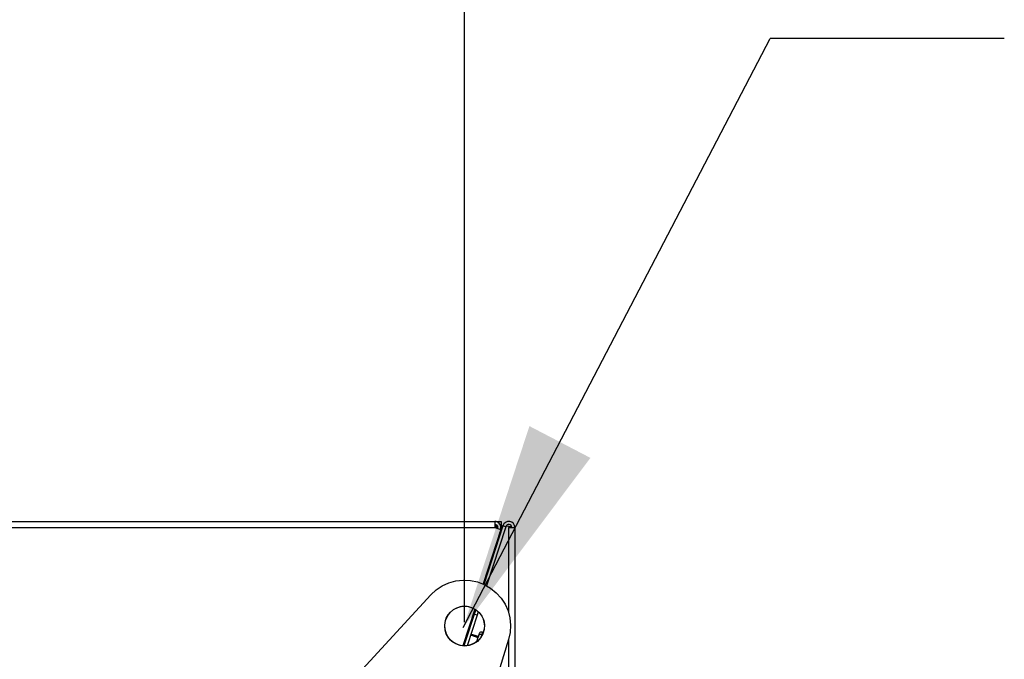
# Model space of a CAD drawing. Header units: millimetres. Extents: x 0 to 39025, y -31299 to 8400.
# Tile 104 of 256: x 15173 to 15495, y -26637 to -26428. Entities that reach past the tile are written whole.
import ezdxf

# ---------------------------------------------------------------- set-up
doc = ezdxf.new("R2010")
doc.units = ezdxf.units.MM
doc.header["$PDSIZE"] = -1
doc.layers.add('ANOTACIJE', color=7, linetype='Continuous')
doc.layers.add('DIMENZIJE', color=4, linetype='Continuous')
doc.styles.add('SLDTEXTSTYLE6', font='txt')
doc.styles.get("Standard").update_dxf_attribs({"font": 'Montserrat-Regular.ttf'})
doc.dimstyles.new('SLDDIMSTYLE0', dxfattribs={"dimtxt": 3, "dimasz": 3.414889, "dimexe": 0, "dimexo": 0.0625, "dimgap": 0.75, "dimtad": 1, "dimdec": 0, "dimlfac": 20, "dimrnd": 1e-09, "dimzin": 12, "dimdsep": 46, "dimtxsty": 'SLDTEXTSTYLE6', "dimsah": 1, "dimcen": 0.09, "dimadec": 0, "dimazin": 3, "dimtfac": 1, "dimtdec": 0, "dimtofl": 0, "dimtmove": 0, "dimatfit": 3, "dimfxl": 1, "dimfrac": 2, "dimtolj": 1, "dimtzin": 12, "dimarcsym": 0})
doc.dimstyles.new('SLDDIMSTYLE3', dxfattribs={"dimtxt": 0.18, "dimasz": 3.414889, "dimexe": 0, "dimexo": 0.0625, "dimgap": 0, "dimtad": 0, "dimtih": 1, "dimtoh": 1, "dimdec": 0, "dimrnd": 1e-09, "dimzin": 0, "dimdsep": 46, "dimtxsty": 'Standard', "dimsah": 1, "dimcen": 0.09, "dimadec": 0, "dimazin": 0, "dimtfac": 3.414889, "dimtdec": 0, "dimtofl": 0, "dimtmove": 0, "dimatfit": 3, "dimfxl": 1, "dimfrac": 2, "dimtolj": 1, "dimtzin": 0, "dimarcsym": 0})

# ---------------------------------------------------------------- blocks, each defined once
blk = doc.blocks.new('Adapt 2 (spodaj)')
at = {"lineweight": 25}
for points in [[(6.52, 714.98), (6.52, 714.98), (1143.48, 714.98), (1143.48, 714.98)], [(1143.48, 714.95), (1143.48, 714.95), (1145.5, 714.95), (1145.5, 714.95)], [(6.52, 712.98), (6.52, 712.98), (1143.48, 712.98), (1143.48, 712.98)], [(1145.38, 712.36), (1145.38, 712.36), (1139.6, 694.58), (1139.6, 694.58)], [(1146.09, 713.61), (1146.09, 713.61), (1139.87, 694.46), (1139.87, 694.46)], [(1146.09, 713.59), (1146.09, 713.59), (1139.88, 694.46), (1139.88, 694.46)], [(1147.05, 713.28), (1147.05, 713.28), (1140.78, 694), (1140.78, 694)], [(1143.48, 712.98), (1143.48, 712.98), (1145.38, 712.36), (1145.38, 712.36)], [(1144.12, 712.76), (1144.12, 712.76), (1144.12, 712.85), (1144.12, 712.85)], [(1144.12, 712.85), (1144.12, 712.85), (1144.46, 712.85), (1144.46, 712.85)], [(1145.01, 711.23), (1145.01, 711.23), (1145.47, 711.69), (1145.47, 711.69)], [(1145.02, 711.26), (1145.02, 711.26), (1145.48, 711.72), (1145.48, 711.72)], [(1145.18, 711.76), (1145.18, 711.76), (1145.5, 712.07), (1145.5, 712.07)], [(1145.28, 712.07), (1145.28, 712.07), (1145.5, 712.07), (1145.5, 712.07)], [(1145.61, 712.12), (1145.61, 712.12), (1145.5, 712.12), (1145.5, 712.12)], [(1145.6, 712.09), (1145.6, 712.09), (1145.5, 712.09), (1145.5, 712.09)], [(1145.5, 712.09), (1145.5, 712.09), (1145.6, 712.09), (1145.6, 712.09)], [(1146.09, 713.59), (1146.09, 713.59), (1146.09, 713.61), (1146.09, 713.61)], [(1146.1, 713.61), (1146.1, 713.61), (1146.09, 713.61), (1146.09, 713.61)], [(1147.05, 713.28), (1147.05, 713.28), (1146.09, 713.59), (1146.09, 713.59)], [(1148, 713.31), (1148, 713.31), (1147.11, 713.44), (1147.11, 713.44)], [(1148, 713.33), (1148, 713.33), (1147.12, 713.46), (1147.12, 713.46)], [(1147.9, 712.98), (1147.9, 712.98), (1147.9, 685.36), (1147.9, 685.36)], [(1148, 713.33), (1148, 713.33), (1148, 713.31), (1148, 713.31)], [(1148, 713.31), (1148, 713.31), (1148, 712.98), (1148, 712.98)], [(1150, 712.98), (1150, 712.98), (1150, 1.98), (1150, 1.98)], [(1092.82, 658.76), (1092.82, 658.76), (1122.58, 691.01), (1122.58, 691.01)], [(1136.95, 686.41), (1136.95, 686.41), (1133.03, 674.36), (1133.03, 674.36)], [(1137.2, 686.24), (1137.2, 686.24), (1133.33, 674.34), (1133.33, 674.34)], [(1136.71, 684.71), (1136.71, 684.71), (1137.21, 686.24), (1137.21, 686.24)], [(1138.04, 685.58), (1138.04, 685.58), (1137.66, 684.4), (1137.66, 684.4)], [(1136.71, 684.71), (1136.71, 684.71), (1133.34, 674.34), (1133.34, 674.34)], [(1137.66, 684.4), (1137.66, 684.4), (1134.41, 674.39), (1134.41, 674.39)], [(1135.61, 682.3), (1135.61, 682.3), (1135, 680.39), (1135, 680.39)], [(1135.61, 682.3), (1135.61, 682.3), (1135.61, 682.3), (1135.61, 682.3)], [(1137.66, 684.4), (1137.66, 684.4), (1136.71, 684.71), (1136.71, 684.71)], [(1135, 680.39), (1135, 680.39), (1133.03, 674.36), (1133.03, 674.36)], [(1135, 680.39), (1135, 680.39), (1134.99, 680.39), (1134.99, 680.39)], [(1147.94, 676.45), (1147.94, 676.45), (1135.11, 634.49), (1135.11, 634.49)], [(1135.56, 677.93), (1135.56, 677.93), (1137.94, 677.16), (1137.94, 677.16)], [(1137.98, 677.3), (1137.98, 677.3), (1135.61, 678.07), (1135.61, 678.07)], [(1138.02, 677.42), (1138.02, 677.42), (1135.65, 678.2), (1135.65, 678.2)], [(1147.9, 676.3), (1147.9, 676.3), (1147.9, 83.87), (1147.9, 83.87)]]:
    blk.add_open_spline(points, degree=3, dxfattribs=at)
for points, knots in [([(1143.48, 714.98), (1143.48, 714.98), (1143.48, 714.94), (1143.48, 714.94), (1143.48, 714.94), (1143.48, 714.82), (1143.48, 714.82), (1143.48, 714.82), (1143.48, 714.64), (1143.48, 714.64), (1143.48, 714.64), (1143.48, 714.39), (1143.48, 714.39), (1143.48, 714.39), (1143.48, 714.09), (1143.48, 714.09), (1143.48, 714.09), (1143.48, 713.74), (1143.48, 713.74), (1143.48, 713.74), (1143.48, 713.36), (1143.48, 713.36), (1143.48, 713.36), (1143.48, 712.98), (1143.48, 712.98)], [0, 0, 0, 0, 1, 1, 1, 2, 2, 2, 3, 3, 3, 4, 4, 4, 5, 5, 5, 6, 6, 6, 7, 7, 7, 8, 8, 8, 8]), ([(1145.38, 712.36), (1145.38, 712.36), (1145.47, 712.82), (1145.47, 712.82), (1145.47, 712.82), (1145.45, 713.29), (1145.45, 713.29), (1145.45, 713.29), (1145.32, 713.74), (1145.32, 713.74), (1145.32, 713.74), (1145.09, 714.15), (1145.09, 714.15), (1145.09, 714.15), (1144.78, 714.5), (1144.78, 714.5), (1144.78, 714.5), (1144.38, 714.76), (1144.38, 714.76), (1144.38, 714.76), (1143.94, 714.92), (1143.94, 714.92), (1143.94, 714.92), (1143.48, 714.98), (1143.48, 714.98)], [0, 0, 0, 0, 1, 1, 1, 2, 2, 2, 3, 3, 3, 4, 4, 4, 5, 5, 5, 6, 6, 6, 7, 7, 7, 8, 8, 8, 8]), ([(1144.43, 712.67), (1144.43, 712.67), (1144.47, 712.9), (1144.47, 712.9), (1144.47, 712.9), (1144.46, 713.13), (1144.46, 713.13), (1144.46, 713.13), (1144.4, 713.36), (1144.4, 713.36), (1144.4, 713.36), (1144.29, 713.56), (1144.29, 713.56), (1144.29, 713.56), (1144.13, 713.73), (1144.13, 713.73), (1144.13, 713.73), (1143.93, 713.87), (1143.93, 713.87), (1143.93, 713.87), (1143.71, 713.95), (1143.71, 713.95), (1143.71, 713.95), (1143.48, 713.97), (1143.48, 713.97)], [0, 0, 0, 0, 1, 1, 1, 2, 2, 2, 3, 3, 3, 4, 4, 4, 5, 5, 5, 6, 6, 6, 7, 7, 7, 8, 8, 8, 8]), ([(1143.54, 713.99), (1143.54, 713.99), (1143.56, 713.98), (1143.56, 713.98), (1143.56, 713.98), (1143.75, 713.79), (1143.75, 713.79), (1143.75, 713.79), (1143.9, 713.59), (1143.9, 713.59), (1143.9, 713.59), (1144.01, 713.37), (1144.01, 713.37), (1144.01, 713.37), (1144.09, 713.14), (1144.09, 713.14), (1144.09, 713.14), (1144.12, 712.9), (1144.12, 712.9), (1144.12, 712.9), (1144.12, 712.85), (1144.12, 712.85)], [0, 0, 0, 0, 1, 1, 1, 2, 2, 2, 3, 3, 3, 4, 4, 4, 5, 5, 5, 6, 6, 6, 7, 7, 7, 7]), ([(1143.61, 713.94), (1143.61, 713.94), (1143.71, 713.79), (1143.71, 713.79), (1143.71, 713.79), (1143.71, 713.79), (1143.71, 713.79)], [0, 0, 0, 0, 1, 1, 1, 2, 2, 2, 2]), ([(1145.5, 714.95), (1145.5, 714.95), (1145.5, 714.87), (1145.5, 714.87), (1145.5, 714.87), (1145.5, 714.65), (1145.5, 714.65), (1145.5, 714.65), (1145.5, 714.31), (1145.5, 714.31), (1145.5, 714.31), (1145.5, 713.9), (1145.5, 713.9), (1145.5, 713.9), (1145.5, 713.5), (1145.5, 713.5), (1145.5, 713.5), (1145.5, 713.16), (1145.5, 713.16), (1145.5, 713.16), (1145.5, 712.93), (1145.5, 712.93), (1145.5, 712.93), (1145.5, 712.85), (1145.5, 712.85)], [0, 0, 0, 0, 1, 1, 1, 2, 2, 2, 3, 3, 3, 4, 4, 4, 5, 5, 5, 6, 6, 6, 7, 7, 7, 8, 8, 8, 8]), ([(1150, 712.98), (1150, 712.98), (1149.87, 713.67), (1149.87, 713.67), (1149.87, 713.67), (1149.52, 714.27), (1149.52, 714.27), (1149.52, 714.27), (1148.98, 714.72), (1148.98, 714.72), (1148.98, 714.72), (1148.31, 714.95), (1148.31, 714.95), (1148.31, 714.95), (1147.61, 714.94), (1147.61, 714.94), (1147.61, 714.94), (1146.95, 714.68), (1146.95, 714.68), (1146.95, 714.68), (1146.43, 714.21), (1146.43, 714.21), (1146.43, 714.21), (1146.09, 713.59), (1146.09, 713.59)], [0, 0, 0, 0, 1, 1, 1, 2, 2, 2, 3, 3, 3, 4, 4, 4, 5, 5, 5, 6, 6, 6, 7, 7, 7, 8, 8, 8, 8]), ([(1149, 712.98), (1149, 712.98), (1148.94, 713.32), (1148.94, 713.32), (1148.94, 713.32), (1148.76, 713.63), (1148.76, 713.63), (1148.76, 713.63), (1148.49, 713.85), (1148.49, 713.85), (1148.49, 713.85), (1148.16, 713.96), (1148.16, 713.96), (1148.16, 713.96), (1147.8, 713.96), (1147.8, 713.96), (1147.8, 713.96), (1147.48, 713.83), (1147.48, 713.83), (1147.48, 713.83), (1147.21, 713.59), (1147.21, 713.59), (1147.21, 713.59), (1147.05, 713.28), (1147.05, 713.28)], [0, 0, 0, 0, 1, 1, 1, 2, 2, 2, 3, 3, 3, 4, 4, 4, 5, 5, 5, 6, 6, 6, 7, 7, 7, 8, 8, 8, 8]), ([(1144.01, 712.8), (1144.01, 712.8), (1143.9, 713.01), (1143.9, 713.01), (1143.9, 713.01), (1143.75, 713.21), (1143.75, 713.21), (1143.75, 713.21), (1143.56, 713.4), (1143.56, 713.4), (1143.56, 713.4), (1143.48, 713.46), (1143.48, 713.46)], [0, 0, 0, 0, 1, 1, 1, 2, 2, 2, 3, 3, 3, 4, 4, 4, 4]), ([(1145.5, 712.07), (1145.5, 712.07), (1145.5, 712.22), (1145.5, 712.22), (1145.5, 712.22), (1145.5, 712.37), (1145.5, 712.37), (1145.5, 712.37), (1145.5, 712.51), (1145.5, 712.51), (1145.5, 712.51), (1145.5, 712.62), (1145.5, 712.62), (1145.5, 712.62), (1145.5, 712.72), (1145.5, 712.72), (1145.5, 712.72), (1145.5, 712.79), (1145.5, 712.79), (1145.5, 712.79), (1145.5, 712.84), (1145.5, 712.84), (1145.5, 712.84), (1145.5, 712.85), (1145.5, 712.85)], [0, 0, 0, 0, 1, 1, 1, 2, 2, 2, 3, 3, 3, 4, 4, 4, 5, 5, 5, 6, 6, 6, 7, 7, 7, 8, 8, 8, 8]), ([(1147.9, 712.98), (1147.9, 712.98), (1147.98, 712.98), (1147.98, 712.98), (1147.98, 712.98), (1148.2, 712.98), (1148.2, 712.98), (1148.2, 712.98), (1148.55, 712.98), (1148.55, 712.98), (1148.55, 712.98), (1148.95, 712.98), (1148.95, 712.98), (1148.95, 712.98), (1149.35, 712.98), (1149.35, 712.98), (1149.35, 712.98), (1149.69, 712.98), (1149.69, 712.98), (1149.69, 712.98), (1149.92, 712.98), (1149.92, 712.98), (1149.92, 712.98), (1150, 712.98), (1150, 712.98)], [0, 0, 0, 0, 1, 1, 1, 2, 2, 2, 3, 3, 3, 4, 4, 4, 5, 5, 5, 6, 6, 6, 7, 7, 7, 8, 8, 8, 8]), ([(1148.95, 713.23), (1148.95, 713.23), (1148.77, 713.25), (1148.77, 713.25), (1148.77, 713.25), (1148, 713.33), (1148, 713.33)], [0, 0, 0, 0, 1, 1, 1, 2, 2, 2, 2]), ([(1149, 712.98), (1149, 712.98), (1148.92, 713.06), (1148.92, 713.06), (1148.92, 713.06), (1148.71, 713.15), (1148.71, 713.15), (1148.71, 713.15), (1148.38, 713.23), (1148.38, 713.23), (1148.38, 713.23), (1148, 713.31), (1148, 713.31)], [0, 0, 0, 0, 1, 1, 1, 2, 2, 2, 3, 3, 3, 4, 4, 4, 4]), ([(1122.58, 691.01), (1122.58, 691.01), (1124.32, 692.62), (1124.32, 692.62), (1124.32, 692.62), (1126.29, 693.93), (1126.29, 693.93), (1126.29, 693.93), (1128.45, 694.92), (1128.45, 694.92), (1128.45, 694.92), (1130.74, 695.56), (1130.74, 695.56), (1130.74, 695.56), (1133.09, 695.82), (1133.09, 695.82), (1133.09, 695.82), (1135.47, 695.72), (1135.47, 695.72), (1135.47, 695.72), (1137.79, 695.24), (1137.79, 695.24), (1137.79, 695.24), (1140.01, 694.39), (1140.01, 694.39), (1140.01, 694.39), (1142.07, 693.21), (1142.07, 693.21), (1142.07, 693.21), (1143.92, 691.72), (1143.92, 691.72), (1143.92, 691.72), (1145.51, 689.95), (1145.51, 689.95), (1145.51, 689.95), (1146.8, 687.96), (1146.8, 687.96), (1146.8, 687.96), (1147.76, 685.79), (1147.76, 685.79), (1147.76, 685.79), (1148.36, 683.49), (1148.36, 683.49), (1148.36, 683.49), (1148.6, 681.13), (1148.6, 681.13), (1148.6, 681.13), (1148.45, 678.76), (1148.45, 678.76), (1148.45, 678.76), (1147.94, 676.45), (1147.94, 676.45)], [0, 0, 0, 0, 1, 1, 1, 2, 2, 2, 3, 3, 3, 4, 4, 4, 5, 5, 5, 6, 6, 6, 7, 7, 7, 8, 8, 8, 9, 9, 9, 10, 10, 10, 11, 11, 11, 12, 12, 12, 13, 13, 13, 14, 14, 14, 15, 15, 15, 16, 16, 16, 17, 17, 17, 17]), ([(1127.96, 684.07), (1127.96, 684.07), (1127.37, 682.68), (1127.37, 682.68), (1127.37, 682.68), (1127.11, 681.19), (1127.11, 681.19), (1127.11, 681.19), (1127.2, 679.69), (1127.2, 679.69), (1127.2, 679.69), (1127.64, 678.25), (1127.64, 678.25), (1127.64, 678.25), (1128.4, 676.94), (1128.4, 676.94), (1128.4, 676.94), (1129.43, 675.84), (1129.43, 675.84), (1129.43, 675.84), (1130.7, 675.02), (1130.7, 675.02), (1130.7, 675.02), (1132.11, 674.51), (1132.11, 674.51), (1132.11, 674.51), (1133.61, 674.33), (1133.61, 674.33), (1133.61, 674.33), (1135.11, 674.51), (1135.11, 674.51), (1135.11, 674.51), (1136.53, 675.03), (1136.53, 675.03), (1136.53, 675.03), (1137.79, 675.86), (1137.79, 675.86), (1137.79, 675.86), (1138.82, 676.96), (1138.82, 676.96), (1138.82, 676.96), (1139.57, 678.27), (1139.57, 678.27), (1139.57, 678.27), (1140, 679.72), (1140, 679.72), (1140, 679.72), (1140.09, 681.23), (1140.09, 681.23), (1140.09, 681.23), (1139.82, 682.72), (1139.82, 682.72), (1139.82, 682.72), (1139.22, 684.1), (1139.22, 684.1), (1139.22, 684.1), (1138.32, 685.31), (1138.32, 685.31), (1138.32, 685.31), (1137.16, 686.27), (1137.16, 686.27), (1137.16, 686.27), (1135.8, 686.95), (1135.8, 686.95), (1135.8, 686.95), (1134.34, 687.29), (1134.34, 687.29), (1134.34, 687.29), (1132.83, 687.29), (1132.83, 687.29), (1132.83, 687.29), (1131.36, 686.94), (1131.36, 686.94), (1131.36, 686.94), (1130.01, 686.26), (1130.01, 686.26), (1130.01, 686.26), (1128.86, 685.28), (1128.86, 685.28), (1128.86, 685.28), (1127.96, 684.07), (1127.96, 684.07)], [0, 0, 0, 0, 1, 1, 1, 2, 2, 2, 3, 3, 3, 4, 4, 4, 5, 5, 5, 6, 6, 6, 7, 7, 7, 8, 8, 8, 9, 9, 9, 10, 10, 10, 11, 11, 11, 12, 12, 12, 13, 13, 13, 14, 14, 14, 15, 15, 15, 16, 16, 16, 17, 17, 17, 18, 18, 18, 19, 19, 19, 20, 20, 20, 21, 21, 21, 22, 22, 22, 23, 23, 23, 24, 24, 24, 25, 25, 25, 26, 26, 26, 27, 27, 27, 27]), ([(1139.43, 678.86), (1139.43, 678.86), (1139.26, 678.89), (1139.26, 678.89), (1139.26, 678.89), (1139.09, 678.9), (1139.09, 678.9), (1139.09, 678.9), (1138.91, 678.87), (1138.91, 678.87), (1138.91, 678.87), (1138.75, 678.8), (1138.75, 678.8), (1138.75, 678.8), (1138.6, 678.71), (1138.6, 678.71), (1138.6, 678.71), (1138.47, 678.58), (1138.47, 678.58), (1138.47, 678.58), (1138.37, 678.44), (1138.37, 678.44), (1138.37, 678.44), (1138.3, 678.28), (1138.3, 678.28)], [0, 0, 0, 0, 1, 1, 1, 2, 2, 2, 3, 3, 3, 4, 4, 4, 5, 5, 5, 6, 6, 6, 7, 7, 7, 8, 8, 8, 8]), ([(1139.43, 678.86), (1139.43, 678.86), (1139.43, 678.85), (1139.43, 678.85), (1139.43, 678.85), (1139.36, 678.62), (1139.36, 678.62), (1139.36, 678.62), (1139.17, 678.05), (1139.17, 678.05)], [0, 0, 0, 0, 1, 1, 1, 2, 2, 2, 3, 3, 3, 3]), ([(1139.73, 678.69), (1139.73, 678.69), (1139.6, 678.79), (1139.6, 678.79), (1139.6, 678.79), (1139.43, 678.86), (1139.43, 678.86)], [0, 0, 0, 0, 1, 1, 1, 2, 2, 2, 2]), ([(1138.08, 677.59), (1138.08, 677.59), (1137.82, 676.78), (1137.82, 676.78), (1137.82, 676.78), (1137.47, 675.72), (1137.47, 675.72), (1137.47, 675.72), (1137.42, 675.58), (1137.42, 675.58)], [0, 0, 0, 0, 1, 1, 1, 2, 2, 2, 3, 3, 3, 3]), ([(1138.3, 678.28), (1138.3, 678.28), (1138.25, 678.1), (1138.25, 678.1), (1138.25, 678.1), (1138.08, 677.59), (1138.08, 677.59)], [0, 0, 0, 0, 1, 1, 1, 2, 2, 2, 2]), ([(1139.17, 678.05), (1139.17, 678.05), (1139, 678.09), (1139, 678.09), (1139, 678.09), (1138.83, 678.1), (1138.83, 678.1), (1138.83, 678.1), (1138.66, 678.08), (1138.66, 678.08), (1138.66, 678.08), (1138.5, 678.03), (1138.5, 678.03), (1138.5, 678.03), (1138.35, 677.96), (1138.35, 677.96), (1138.35, 677.96), (1138.23, 677.85), (1138.23, 677.85), (1138.23, 677.85), (1138.14, 677.73), (1138.14, 677.73), (1138.14, 677.73), (1138.08, 677.59), (1138.08, 677.59)], [0, 0, 0, 0, 1, 1, 1, 2, 2, 2, 3, 3, 3, 4, 4, 4, 5, 5, 5, 6, 6, 6, 7, 7, 7, 8, 8, 8, 8]), ([(1139.17, 678.05), (1139.17, 678.05), (1138.89, 677.19), (1138.89, 677.19), (1138.89, 677.19), (1138.82, 676.96), (1138.82, 676.96)], [0, 0, 0, 0, 1, 1, 1, 2, 2, 2, 2]), ([(1139.42, 677.94), (1139.42, 677.94), (1139.34, 677.99), (1139.34, 677.99), (1139.34, 677.99), (1139.17, 678.05), (1139.17, 678.05)], [0, 0, 0, 0, 1, 1, 1, 2, 2, 2, 2])]:
    blk.add_open_spline(points, degree=3, knots=knots, dxfattribs=at)
blk = doc.blocks.new('*D87')
at = {"layer": 'Defpoints', "color": 0, "transparency": 16777216}
for p in [(15318.44, -26281.87), (14201.26, -26626.2), (15318.44, -26626.15)]:
    blk.add_point(p, dxfattribs=at)
at = {"layer": 'DIMENZIJE', "color": 0, "lineweight": -2, "transparency": 16777216}
for p, q in [((14201.26, -26624.95), (14201.26, -26261.87)), ((15318.44, -26624.9), (15318.44, -26261.87)), ((14269.55, -26281.87), (15250.14, -26281.87))]:
    blk.add_line(p, q, dxfattribs=at)
at = {"layer": 'DIMENZIJE', "color": 0, "transparency": 16777216}
for points in [[(14269.55, -26270.49), (14269.55, -26293.25), (14201.26, -26281.87)], [(15250.14, -26270.49), (15250.14, -26293.25), (15318.44, -26281.87)]]:
    blk.add_solid(points, dxfattribs=at)
at = {"layer": 'DIMENZIJE', "color": 0, "transparency": 16777216, "insert": (14759.85, -26236.87), "char_height": 60, "attachment_point": 5, "style": 'SLDTEXTSTYLE6'}
blk.add_mtext('\\A1;1117', dxfattribs=at)

msp = doc.modelspace()

# ---------------------------------------------------------------- linework, layer by layer
msp.add_circle((15318.44, -26626.15), 6.47)
at = {"layer": 'ANOTACIJE', "color": 0}
msp.add_line((15494.68, -26434.37), (15418.17, -26434.37), dxfattribs=at)

# ---------------------------------------------------------------- block references
at = {"color": 1}
msp.add_blockref('Adapt 2 (spodaj)', (14184.86, -27307), dxfattribs=at)

# ---------------------------------------------------------------- dimensions: what is measured, and where the dimension line sits
at = {"layer": 'DIMENZIJE'}
dim = msp.add_linear_dim(base=(15318.44, -26281.87), p1=(14201.26, -26626.2), p2=(15318.44, -26626.15), dimstyle='SLDDIMSTYLE0', override={"dimscale": 20, "dimexe": 1, "dimlfac": 1, "dimdle": 1, "dimtofl": 1}, dxfattribs=at)
dim.commit()
dim.dimension.update_dxf_attribs({"geometry": '*D87', "text_midpoint": (14759.85, -26236.87)})

# ---------------------------------------------------------------- leaders
at = {"layer": 'ANOTACIJE', "color": 7}
msp.add_leader([(15318.02, -26626.66), (15418.17, -26434.37)], dimstyle='SLDDIMSTYLE3', override={"dimscale": 20}, dxfattribs=at)

doc.saveas('drawing.dxf')
